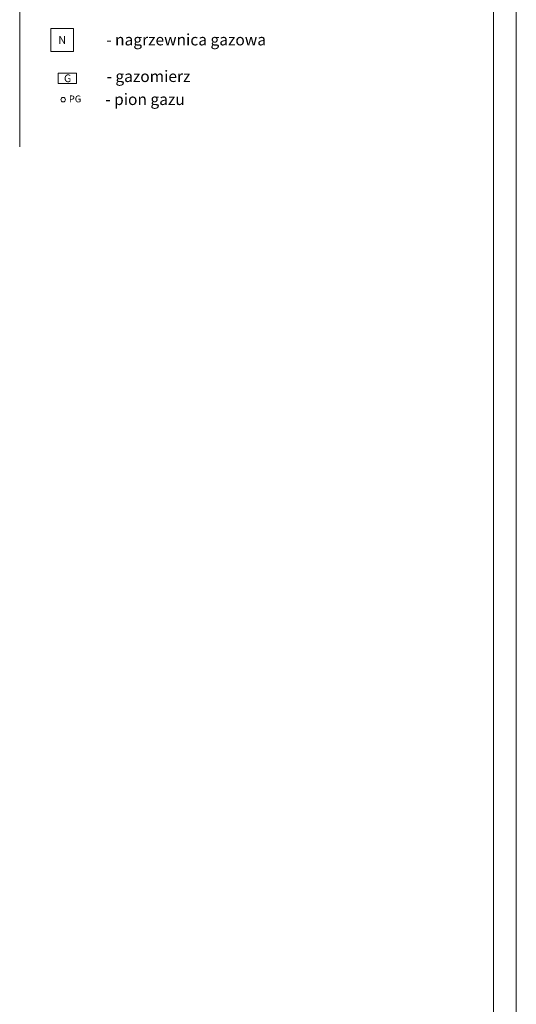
# Model space of a CAD drawing. Header units: millimetres. Extents: x 12584 to 77584, y 9983 to 29820.
# Tile 81 of 176: x 41703 to 42793, y 25006 to 27166. Entities that reach past the tile are written whole.
import ezdxf

# ---------------------------------------------------------------- set-up
doc = ezdxf.new("R2010")
doc.units = ezdxf.units.MM
for name, color, linetype, lineweight in [('m_gaz', 2, 'Continuous', 5), ('m_tabela', 7, 'Continuous', 20), ('m_tekst', 7, 'Continuous', 13)]:
    doc.layers.add(name, color=color, linetype=linetype, lineweight=lineweight)
doc.styles.add('PIOTR', font='arial.ttf', dxfattribs={"height": 10})
doc.styles.add('styl1', font='simplex.shx', dxfattribs={"width": 0.75})

msp = doc.modelspace()

# ---------------------------------------------------------------- linework, layer by layer
at = {"layer": 'm_gaz'}
for p, q in [((41771.5, 27146.6), (41771.5, 27096.6)), ((41821.5, 27146.6), (41771.5, 27146.6)), ((41821.5, 27096.6), (41821.5, 27146.6)), ((41771.5, 27096.6), (41821.5, 27096.6)), ((41787.9, 27026), (41787.9, 27049)), ((41787.9, 27049), (41827.9, 27049)), ((41827.9, 27049), (41827.9, 27025.9)), ((41787.9, 27026), (41827.9, 27026))]:
    msp.add_line(p, q, dxfattribs=at)
msp.add_circle((41798.7, 26990.7), 5, dxfattribs=at)
at = {"layer": 'm_tabela'}
for p, q in [((42792.7, 23879.8), (42792.7, 29819.8)), ((42742.7, 23929.8), (42742.7, 29769.8))]:
    msp.add_line(p, q, dxfattribs=at)
at = {"layer": 'm_tabela', "color": 8, "linetype": 'Continuous'}
msp.add_line((41703.2, 28038.9), (41703.2, 26887.1), dxfattribs=at)

# ---------------------------------------------------------------- texts
at = {"layer": 'm_gaz', "ltscale": 3, "insert": (41796.5, 27121.7), "char_height": 17, "attachment_point": 5, "style": 'styl1'}
msp.add_mtext_dynamic_manual_height_columns('N', width=67.252, gutter_width=350, heights=[0], dxfattribs=at)
at = {"layer": 'm_gaz', "style": 'styl1'}
for s, width, gutter_width, insert, char_height, attachment_point in [('G', 67.252, 350, (41808.4, 27037.6), 17, 5), ('PG', 324.979, 75, (41811.2, 26999.9), 15, 1)]:
    msp.add_mtext_dynamic_manual_height_columns(s, width=width, gutter_width=gutter_width, heights=[0], dxfattribs=dict(at, insert=insert, char_height=char_height, attachment_point=attachment_point))
at = {"layer": 'm_tekst', "ltscale": 3, "char_height": 25, "attachment_point": 1, "style": 'PIOTR'}
for s, insert in [('- nagrzewnica gazowa', (41893, 27134.8)), ('- gazomierz', (41893.7, 27054.5)), ('- pion gazu', (41890.9, 27004))]:
    msp.add_mtext_dynamic_manual_height_columns(s, width=907.34, gutter_width=350, heights=[0], dxfattribs=dict(at, insert=insert))

doc.saveas('drawing.dxf')
